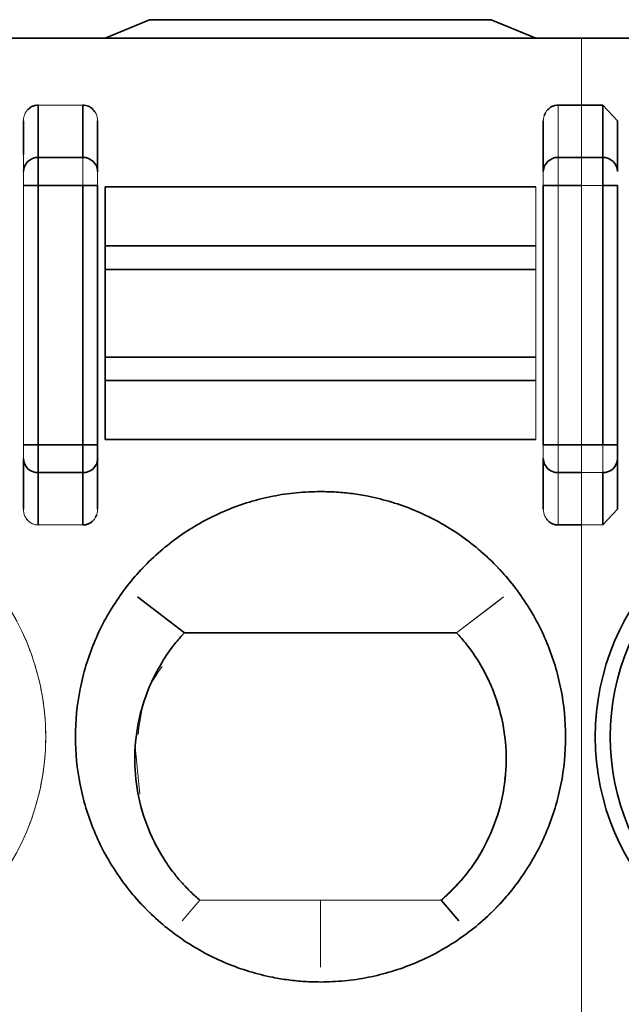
# Model space of a CAD drawing. Header units: millimetres. Extents: x 0 to 420, y 0 to 297.
# Tile 45 of 145: x 146.68 to 148.71, y 252.92 to 256.24. Entities that reach past the tile are written whole.
import ezdxf

# ---------------------------------------------------------------- set-up
doc = ezdxf.new("R2010")
doc.units = ezdxf.units.MM

msp = doc.modelspace()

# ---------------------------------------------------------------- linework, layer by layer
at = {"color": 142, "linetype": 'Continuous', "lineweight": 18, "true_color": 0x0080c0}
for p, q in [((146.9695, 256.1743), (147.1195, 256.2368)), ((147.1195, 256.2368), (148.2695, 256.2368)), ((148.2695, 256.2368), (148.4195, 256.1743)), ((148.5728, 255.9494), (148.5728, 256.1743)), ((146.7445, 255.9494), (146.8945, 255.9494)), ((146.7445, 255.9494), (146.7445, 255.7732)), ((146.8945, 255.7732), (146.8945, 255.9494)), ((148.4945, 255.9494), (148.4945, 255.7732)), ((148.5728, 255.7732), (148.5728, 255.9494)), ((146.6945, 255.7339), (146.6945, 255.8962)), ((146.6945, 255.7262), (146.6945, 255.8962)), ((146.9445, 255.8962), (146.9445, 255.6867)), ((146.9445, 255.7262), (146.9445, 255.8962)), ((148.4445, 255.7262), (148.4445, 255.8962)), ((148.4445, 255.6867), (148.4445, 255.8962)), ((146.7445, 255.7732), (146.8945, 255.7732)), ((146.7445, 255.6792), (146.7445, 255.7732)), ((146.8945, 255.7732), (146.8945, 255.6792)), ((148.4945, 255.6792), (148.4945, 255.7732)), ((148.5728, 255.7732), (148.5728, 255.6792)), ((146.6945, 255.6792), (146.6945, 255.7262)), ((146.6945, 255.6792), (146.7445, 255.6792)), ((146.6945, 254.807), (146.6945, 255.6792)), ((146.8945, 255.6792), (146.7445, 255.6792)), ((146.7445, 255.6792), (146.7445, 254.807)), ((146.8945, 254.807), (146.8945, 255.6792)), ((146.8945, 255.6792), (146.9445, 255.6792)), ((146.9445, 254.807), (146.9445, 255.6792)), ((146.9695, 255.4758), (146.9695, 255.6743)), ((146.9695, 255.6743), (148.4195, 255.6743)), ((148.4195, 255.6743), (148.4195, 255.4758)), ((148.4445, 255.6792), (148.4445, 254.807)), ((148.4445, 255.6792), (148.4945, 255.6792)), ((148.4945, 255.6792), (148.4945, 254.807)), ((148.6445, 255.6792), (148.4945, 255.6792)), ((148.5728, 254.807), (148.5728, 255.6792)), ((148.4195, 255.4758), (146.9695, 255.4758)), ((146.9695, 255.3969), (146.9695, 255.4758)), ((148.4195, 255.3969), (148.4195, 255.4758)), ((148.4195, 255.3969), (146.9695, 255.3969)), ((146.9695, 255.3969), (146.9695, 255.1016)), ((148.4195, 255.1016), (148.4195, 255.3969)), ((146.9695, 255.1016), (148.4195, 255.1016)), ((146.9695, 255.0227), (146.9695, 255.1016)), ((148.4195, 255.0227), (148.4195, 255.1016)), ((146.9695, 254.8243), (146.9695, 255.0227)), ((146.9695, 255.0227), (148.4195, 255.0227)), ((148.4195, 255.0227), (148.4195, 254.8243)), ((146.7445, 254.807), (146.6945, 254.807)), ((146.6945, 254.76), (146.6945, 254.807)), ((146.7445, 254.807), (146.8945, 254.807)), ((146.7445, 254.713), (146.7445, 254.807)), ((146.8945, 254.807), (146.8945, 254.713)), ((146.9445, 254.807), (146.8945, 254.807)), ((146.9445, 254.7995), (146.9445, 254.7601)), ((148.4195, 254.8243), (146.9695, 254.8243)), ((148.4945, 254.807), (148.4445, 254.807)), ((148.4445, 254.76), (148.4445, 254.7995)), ((148.4945, 254.713), (148.4945, 254.807)), ((148.5728, 254.807), (148.5728, 254.713)), ((148.6445, 254.807), (148.6445, 254.713)), ((146.6945, 254.76), (146.6945, 254.59)), ((146.9445, 254.76), (146.9445, 254.59)), ((148.4445, 254.76), (148.4445, 254.59)), ((146.7445, 254.713), (146.7445, 254.5368)), ((146.8945, 254.713), (146.7445, 254.713)), ((146.8945, 254.5368), (146.8945, 254.713)), ((148.4945, 254.713), (148.4945, 254.5368)), ((148.6445, 254.713), (148.4945, 254.713)), ((148.5728, 254.5368), (148.5728, 254.713)), ((146.6945, 254.59), (146.6945, 254.675)), ((148.4445, 254.59), (148.4445, 254.675)), ((146.7445, 254.5368), (146.8945, 254.5368)), ((148.6445, 254.5368), (148.4945, 254.5368)), ((148.5728, 251.3117), (148.5728, 254.5368)), ((148.3104, 254.2947), (148.1528, 254.1743)), ((148.1528, 254.1743), (148.2969, 254.2843)), ((148.1528, 254.1743), (148.2941, 254.2822)), ((148.2873, 254.277), (148.1528, 254.1743)), ((148.3104, 254.2947), (148.2979, 254.2851)), ((147.2363, 254.1743), (147.2195, 254.1555)), ((147.2363, 254.1743), (147.2195, 254.1555)), ((148.1528, 254.1743), (147.2363, 254.1743)), ((148.1528, 254.1743), (147.2363, 254.1743)), ((148.2906, 253.9291), (148.2831, 253.9591)), ((148.2906, 253.9291), (148.2831, 253.9591)), ((147.0709, 253.7911), (147.0866, 253.6311)), ((147.0709, 253.7911), (147.0866, 253.6311)), ((148.3135, 253.6817), (148.3185, 253.7132)), ((147.2289, 253.2048), (147.2884, 253.2743)), ((147.2289, 253.2048), (147.2883, 253.2743)), ((147.2884, 253.2743), (147.2289, 253.2047)), ((147.6945, 253.2743), (147.2883, 253.2743)), ((147.2883, 253.2743), (148.1007, 253.2743)), ((147.2883, 253.2743), (148.1007, 253.2743)), ((147.2883, 253.2743), (148.1007, 253.2743)), ((147.2884, 253.2743), (148.1007, 253.2743)), ((147.6945, 253.2743), (147.2884, 253.2743)), ((147.6945, 253.2743), (147.6945, 253.0493)), ((148.1007, 253.2743), (147.6945, 253.2743)), ((148.1007, 253.2743), (147.6945, 253.2743)), ((147.6945, 253.0493), (147.6945, 253.2743)), ((147.6945, 253.0493), (147.6945, 253.2743)), ((148.1602, 253.2047), (148.1007, 253.2743))]:
    msp.add_line(p, q, dxfattribs=at)
at = {"color": 7, "linetype": 'Continuous', "lineweight": 35}
for p, q in [((146.9695, 256.1743), (147.1195, 256.2368)), ((148.2695, 256.2368), (147.1195, 256.2368)), ((148.2695, 256.2368), (148.4195, 256.1743)), ((130.8695, 256.1743), (148.5728, 256.1743)), ((145.0623, 256.1743), (164.5195, 256.1743)), ((146.7445, 255.9494), (146.7445, 255.7732)), ((146.8945, 255.7732), (146.8945, 255.9494)), ((148.4945, 255.9494), (148.6445, 255.9494)), ((148.4945, 255.9494), (148.5728, 255.9494)), ((148.6445, 255.7732), (148.6445, 255.9494)), ((148.6445, 255.9494), (148.6945, 255.8962)), ((146.6945, 255.8962), (146.6945, 255.7834)), ((146.9445, 255.7262), (146.9445, 255.8962)), ((148.4445, 255.7262), (148.4445, 255.8962)), ((148.6945, 255.8962), (148.6945, 255.7262)), ((146.7445, 255.6792), (146.7445, 255.7732)), ((146.7445, 255.7732), (146.8945, 255.7732)), ((148.4945, 255.7732), (148.6445, 255.7732)), ((148.4945, 255.7732), (148.5728, 255.7732)), ((148.6445, 255.7732), (148.6445, 255.6792)), ((146.6945, 255.6792), (146.7445, 255.6792)), ((146.7445, 255.6792), (146.7445, 254.807)), ((146.8945, 255.6792), (146.7445, 255.6792)), ((146.8945, 255.6792), (146.9445, 255.6792)), ((146.8945, 254.807), (146.8945, 255.6792)), ((146.9445, 254.807), (146.9445, 255.6792)), ((146.9695, 255.4758), (146.9695, 255.6743)), ((146.9695, 255.6743), (148.4195, 255.6743)), ((148.4445, 255.6792), (148.4945, 255.6792)), ((148.4445, 255.6792), (148.4445, 254.807)), ((148.5728, 255.6792), (148.4945, 255.6792)), ((148.6445, 255.6792), (148.6945, 255.6792)), ((148.6445, 254.807), (148.6445, 255.6792)), ((148.6945, 254.807), (148.6945, 255.6792)), ((146.9695, 255.3969), (146.9695, 255.4758)), ((148.4195, 255.4758), (146.9695, 255.4758)), ((146.9695, 255.1016), (146.9695, 255.3969)), ((146.9695, 255.3969), (148.4195, 255.3969)), ((146.9695, 255.0227), (146.9695, 255.1016)), ((146.9695, 255.1016), (148.4195, 255.1016)), ((146.9695, 254.8243), (146.9695, 255.0227)), ((146.9695, 255.0227), (148.4195, 255.0227)), ((146.7445, 254.807), (146.6945, 254.807)), ((146.7445, 254.713), (146.7445, 254.807)), ((146.7445, 254.807), (146.8945, 254.807)), ((146.8945, 254.807), (146.8945, 254.713)), ((146.9445, 254.807), (146.8945, 254.807)), ((148.4195, 254.8243), (146.9695, 254.8243)), ((148.4945, 254.807), (148.4445, 254.807)), ((148.4945, 254.807), (148.6445, 254.807)), ((148.4945, 254.807), (148.5728, 254.807)), ((148.6945, 254.807), (148.6445, 254.807)), ((146.6945, 254.59), (146.6945, 254.76)), ((146.9445, 254.76), (146.9445, 254.59)), ((148.4445, 254.76), (148.4445, 254.59)), ((148.6945, 254.76), (148.6945, 254.59)), ((146.8945, 254.713), (146.7445, 254.713)), ((146.7445, 254.713), (146.7445, 254.5368)), ((146.8945, 254.5368), (146.8945, 254.713)), ((148.5728, 254.713), (148.4945, 254.713)), ((148.6445, 254.5368), (148.6445, 254.713)), ((148.6945, 254.59), (148.6445, 254.5368)), ((148.5728, 254.5368), (148.4945, 254.5368)), ((147.2363, 254.1742), (147.0786, 254.2947)), ((147.0786, 254.2947), (147.2363, 254.1743)), ((147.2363, 254.1743), (148.1528, 254.1743)), ((148.1007, 253.2743), (148.1602, 253.2048))]:
    msp.add_line(p, q, dxfattribs=at)
at = {"color": 142, "linetype": 'Continuous', "lineweight": 18, "true_color": 0x0080c0}
for centre in [(145.9445, 253.8243), (147.6945, 253.8243)]:
    msp.add_circle(centre, 0.825, dxfattribs=at)
at = {"color": 7, "linetype": 'Continuous', "lineweight": 35}
for radius in [0.825, 0.775]:
    msp.add_circle((149.4445, 253.8243), radius, dxfattribs=at)
at = {"color": 142, "linetype": 'Continuous', "lineweight": 18, "true_color": 0x0080c0}
for centre, radius, start, end in [((146.7431, 255.7247), 0.0486, 88.2746, 178.1638), ((146.896, 255.7247), 0.0486, 1.8362, 91.7254), ((148.4931, 255.7247), 0.0486, 88.2746, 178.1638), ((146.7431, 254.7616), 0.0486, 181.8362, 271.7254), ((146.896, 254.7616), 0.0486, 268.2746, 358.1638), ((148.4931, 254.7616), 0.0486, 181.8362, 271.7254), ((145.9445, 253.8243), 0.825, 270, 90), ((147.6945, 253.8243), 0.825, 90, 270), ((147.6945, 253.8243), 0.825, 270, 90)]:
    msp.add_arc(centre, radius, start, end, dxfattribs=at)
at = {"color": 7, "linetype": 'Continuous', "lineweight": 35}
for centre, start, end in [((146.7431, 255.7247), 88.2746, 178.1638), ((146.896, 255.7247), 1.8362, 91.7254), ((148.4931, 255.7247), 88.2746, 178.1638), ((148.646, 255.7247), 1.8362, 91.7254), ((146.7431, 254.7616), 181.8362, 271.7254), ((146.896, 254.7616), 268.2746, 358.1638), ((148.4931, 254.7616), 181.8362, 271.7254), ((148.646, 254.7616), 268.2746, 358.1638)]:
    msp.add_arc(centre, 0.0486, start, end, dxfattribs=at)
at = {"color": 142, "linetype": 'Continuous', "lineweight": 18, "true_color": 0x0080c0}
for points, knots in [([(146.6945, 255.8962), (146.695, 255.9018), (146.6959, 255.9121), (146.7018, 255.9247), (146.7108, 255.9367), (146.7249, 255.9471), (146.7382, 255.9487), (146.7445, 255.9494)], [0, 0, 0, 0, 0.207972, 0.378267, 0.510918, 0.764155, 1, 1, 1, 1]), ([(146.6945, 255.8962), (146.695, 255.9018), (146.6959, 255.9121), (146.7018, 255.9247), (146.7108, 255.9367), (146.7249, 255.9471), (146.7382, 255.9487), (146.7445, 255.9494)], [0, 0, 0, 0, 0.207972, 0.378267, 0.510918, 0.764155, 1, 1, 1, 1]), ([(146.8945, 255.9494), (146.8987, 255.9491), (146.9074, 255.9484), (146.9196, 255.9429), (146.9312, 255.9336), (146.9419, 255.9181), (146.9436, 255.9043), (146.9445, 255.8962)], [0, 0, 0, 0, 0.1560593, 0.3193139, 0.4909195, 0.7034767, 1, 1, 1, 1]), ([(146.8945, 255.9494), (146.8987, 255.9491), (146.9074, 255.9484), (146.9196, 255.9429), (146.9312, 255.9336), (146.9419, 255.9181), (146.9436, 255.9043), (146.9445, 255.8962)], [0, 0, 0, 0, 0.1560593, 0.3193139, 0.4909195, 0.7034767, 1, 1, 1, 1]), ([(148.4445, 255.8962), (148.445, 255.9018), (148.4459, 255.9121), (148.4518, 255.9247), (148.4608, 255.9367), (148.4749, 255.9471), (148.4882, 255.9487), (148.4945, 255.9494)], [0, 0, 0, 0, 0.2079723, 0.3782669, 0.5109176, 0.7641552, 1, 1, 1, 1]), ([(148.4445, 255.8962), (148.445, 255.9018), (148.4459, 255.9121), (148.4518, 255.9247), (148.4608, 255.9367), (148.4749, 255.9471), (148.4882, 255.9487), (148.4945, 255.9494)], [0, 0, 0, 0, 0.2079723, 0.3782669, 0.5109176, 0.7641552, 1, 1, 1, 1]), ([(146.6945, 255.7262), (146.6945, 255.7373), (146.6994, 255.7503), (146.7189, 255.7686), (146.7328, 255.7732), (146.7445, 255.7732)], [0, 0, 0, 0, 0.5, 0.5, 1, 1, 1, 1]), ([(146.7445, 255.7732), (146.7445, 255.7667), (146.7445, 255.7538), (146.7445, 255.7194), (146.7445, 255.6984), (146.7445, 255.6792)], [0, 0, 0, 0, 0.5, 0.5, 1, 1, 1, 1]), ([(146.8945, 255.7732), (146.8945, 255.7667), (146.8945, 255.7538), (146.8945, 255.7194), (146.8945, 255.6984), (146.8945, 255.6792)], [0, 0, 0, 0, 0.5, 0.5, 1, 1, 1, 1]), ([(146.8945, 255.7732), (146.9063, 255.7732), (146.9201, 255.7686), (146.9397, 255.7503), (146.9445, 255.7373), (146.9445, 255.7262)], [0, 0, 0, 0, 0.5, 0.5, 1, 1, 1, 1]), ([(148.4445, 255.7262), (148.4445, 255.7373), (148.4494, 255.7503), (148.4689, 255.7686), (148.4828, 255.7732), (148.4945, 255.7732)], [0, 0, 0, 0, 0.5, 0.5, 1, 1, 1, 1]), ([(148.4945, 255.7732), (148.4945, 255.7667), (148.4945, 255.7538), (148.4945, 255.7194), (148.4945, 255.6984), (148.4945, 255.6792)], [0, 0, 0, 0, 0.5, 0.5, 1, 1, 1, 1]), ([(148.4945, 255.7732), (148.4945, 255.7667), (148.4945, 255.7538), (148.4945, 255.7194), (148.4945, 255.6984), (148.4945, 255.6792)], [0, 0, 0, 0, 0.5, 0.5, 1, 1, 1, 1]), ([(146.6945, 255.7262), (146.6945, 255.7252), (146.6945, 255.7233), (146.6945, 255.7177), (146.6945, 255.7084), (146.6945, 255.6969), (146.6945, 255.687), (146.6945, 255.6818), (146.6945, 255.6792)], [0, 0, 0, 0, 0.1255449, 0.2488463, 0.4998535, 0.7481374, 0.8721799, 1, 1, 1, 1]), ([(146.6945, 255.7262), (146.6945, 255.723), (146.6945, 255.7165), (146.6945, 255.6993), (146.6945, 255.6888), (146.6945, 255.6792)], [0, 0, 0, 0, 0.5, 0.5, 1, 1, 1, 1]), ([(146.9445, 255.6792), (146.9445, 255.6818), (146.9445, 255.6869), (146.9445, 255.6968), (146.9445, 255.7083), (146.9445, 255.7177), (146.9445, 255.7233), (146.9445, 255.7252), (146.9445, 255.7262)], [0, 0, 0, 0, 0.125545, 0.248846, 0.499854, 0.748137, 0.87218, 1, 1, 1, 1]), ([(146.9445, 255.7262), (146.9445, 255.723), (146.9445, 255.7165), (146.9445, 255.6993), (146.9445, 255.6888), (146.9445, 255.6792)], [0, 0, 0, 0, 0.5, 0.5, 1, 1, 1, 1]), ([(146.9445, 255.6792), (146.9445, 255.6888), (146.9445, 255.6993), (146.9445, 255.7165), (146.9445, 255.723), (146.9445, 255.7262)], [0, 0, 0, 0, 0.5, 0.5, 1, 1, 1, 1]), ([(148.4445, 255.7262), (148.4445, 255.7252), (148.4445, 255.7233), (148.4445, 255.7177), (148.4445, 255.7084), (148.4445, 255.6969), (148.4445, 255.687), (148.4445, 255.6818), (148.4445, 255.6792)], [0, 0, 0, 0, 0.1255449, 0.2488463, 0.4998535, 0.7481374, 0.8721799, 1, 1, 1, 1]), ([(148.4445, 255.7262), (148.4445, 255.723), (148.4445, 255.7165), (148.4445, 255.6993), (148.4445, 255.6888), (148.4445, 255.6792)], [0, 0, 0, 0, 0.5, 0.5, 1, 1, 1, 1]), ([(146.6945, 255.6792), (146.6945, 255.6792), (146.6994, 255.6792), (146.7189, 255.6792), (146.7328, 255.6792), (146.7445, 255.6792)], [0, 0, 0, 0, 0.5, 0.5, 1, 1, 1, 1]), ([(146.8945, 255.6792), (146.9063, 255.6792), (146.9201, 255.6792), (146.9397, 255.6792), (146.9445, 255.6792), (146.9445, 255.6792)], [0, 0, 0, 0, 0.5, 0.5, 1, 1, 1, 1]), ([(146.9695, 255.4758), (146.9695, 255.476), (146.9695, 255.4766), (146.9695, 255.4781), (146.9695, 255.4804), (146.9695, 255.484), (146.9695, 255.4882), (146.9695, 255.4942), (146.9695, 255.5001), (146.9695, 255.5069), (146.9695, 255.5131), (146.9695, 255.5215), (146.9695, 255.5295), (146.9695, 255.5383), (146.9695, 255.546), (146.9695, 255.5559), (146.9695, 255.565), (146.9695, 255.5746), (146.9695, 255.5827), (146.9695, 255.5929), (146.9695, 255.6018), (146.9695, 255.6108), (146.9695, 255.6183), (146.9695, 255.6273), (146.9695, 255.6348), (146.9695, 255.6421), (146.9695, 255.6479), (146.9695, 255.6545), (146.9695, 255.6596), (146.9695, 255.6642), (146.9695, 255.6673), (146.9695, 255.6704), (146.9695, 255.6726), (146.9695, 255.674), (146.9695, 255.6742), (146.9695, 255.6743)], [0, 0, 0, 0, 0.0126084, 0.0313953, 0.062511, 0.0873937, 0.1250115, 0.1537247, 0.1963808, 0.2177308, 0.250009, 0.2787222, 0.3213783, 0.3427283, 0.3750066, 0.4037197, 0.4463758, 0.4677258, 0.5000041, 0.5287173, 0.5713733, 0.5927234, 0.6250016, 0.6537148, 0.6963709, 0.7177209, 0.7499991, 0.7787123, 0.8213684, 0.8427184, 0.8749967, 0.9001401, 0.9374969, 0.9686126, 1, 1, 1, 1]), ([(148.4195, 255.4758), (148.4195, 255.476), (148.4195, 255.4766), (148.4195, 255.4781), (148.4195, 255.4803), (148.4195, 255.4838), (148.4195, 255.488), (148.4195, 255.4939), (148.4195, 255.4998), (148.4195, 255.5067), (148.4195, 255.5133), (148.4195, 255.5203), (148.4195, 255.5272), (148.4195, 255.5336), (148.4195, 255.5417), (148.4195, 255.5497), (148.4195, 255.5591), (148.4195, 255.5699), (148.4195, 255.5816), (148.4195, 255.5915), (148.4195, 255.5993), (148.4195, 255.6062), (148.4195, 255.6144), (148.4195, 255.6219), (148.4195, 255.6301), (148.4195, 255.6387), (148.4195, 255.6469), (148.4195, 255.6546), (148.4195, 255.6599), (148.4195, 255.6644), (148.4195, 255.6676), (148.4195, 255.6706), (148.4195, 255.6727), (148.4195, 255.674), (148.4195, 255.6742), (148.4195, 255.6743)], [0, 0, 0, 0, 0.012845, 0.031856, 0.062986, 0.087552, 0.124154, 0.152118, 0.194671, 0.216424, 0.249857, 0.28287, 0.302321, 0.331157, 0.355034, 0.390897, 0.415053, 0.451974, 0.499871, 0.53287, 0.552316, 0.581148, 0.605025, 0.640887, 0.665043, 0.701961, 0.749846, 0.779086, 0.821764, 0.842784, 0.874154, 0.898614, 0.935738, 0.967401, 1, 1, 1, 1]), ([(148.4445, 255.6792), (148.4445, 255.6792), (148.4494, 255.6792), (148.4689, 255.6792), (148.4828, 255.6792), (148.4945, 255.6792)], [0, 0, 0, 0, 0.5, 0.5, 1, 1, 1, 1]), ([(146.9695, 255.1016), (146.9695, 255.102), (146.9695, 255.1028), (146.9695, 255.1049), (146.9695, 255.1079), (146.9695, 255.1116), (146.9695, 255.1152), (146.9695, 255.1187), (146.9695, 255.1232), (146.9695, 255.1288), (146.9695, 255.1356), (146.9695, 255.1437), (146.9695, 255.1514), (146.9695, 255.1601), (146.9695, 255.1672), (146.9695, 255.1746), (146.9695, 255.1818), (146.9695, 255.1893), (146.9695, 255.1971), (146.9695, 255.205), (146.9695, 255.2132), (146.9695, 255.2215), (146.9695, 255.2291), (146.9695, 255.2387), (146.9695, 255.248), (146.9695, 255.2586), (146.9695, 255.2671), (146.9695, 255.2758), (146.9695, 255.2839), (146.9695, 255.2919), (146.9695, 255.2998), (146.9695, 255.3077), (146.9695, 255.3153), (146.9695, 255.3228), (146.9695, 255.3294), (146.9695, 255.3374), (146.9695, 255.3444), (146.9695, 255.3518), (146.9695, 255.359), (146.9695, 255.3661), (146.9695, 255.3715), (146.9695, 255.3757), (146.9695, 255.3798), (146.9695, 255.3836), (146.9695, 255.3872), (146.9695, 255.3907), (146.9695, 255.3937), (146.9695, 255.3958), (146.9695, 255.3966), (146.9695, 255.3969)], [0, 0, 0, 0, 0.0161201, 0.032035, 0.0633545, 0.0880597, 0.1027909, 0.1248251, 0.1408163, 0.1648892, 0.1952896, 0.2168921, 0.2499649, 0.2691503, 0.2974151, 0.3113655, 0.3321188, 0.3561601, 0.3705464, 0.3921354, 0.4162346, 0.4308006, 0.4528609, 0.4714933, 0.4999677, 0.5191535, 0.5474186, 0.5613691, 0.5821225, 0.6061638, 0.6205501, 0.6421392, 0.6662383, 0.6808044, 0.7028648, 0.7214975, 0.7499723, 0.7668206, 0.7916786, 0.8222035, 0.8433264, 0.8559421, 0.8748266, 0.8993248, 0.9140861, 0.9363828, 0.9678114, 0.986098, 1, 1, 1, 1]), ([(146.9695, 254.8243), (146.9695, 254.8243), (146.9695, 254.8243), (146.9695, 254.8247), (146.9695, 254.8257), (146.9695, 254.8276), (146.9695, 254.8304), (146.9695, 254.8346), (146.9695, 254.8392), (146.9695, 254.8448), (146.9695, 254.8504), (146.9695, 254.8563), (146.9695, 254.8624), (146.9695, 254.8682), (146.9695, 254.8756), (146.9695, 254.8831), (146.9695, 254.892), (146.9695, 254.9024), (146.9695, 254.914), (146.9695, 254.9239), (146.9695, 254.932), (146.9695, 254.9391), (146.9695, 254.9477), (146.9695, 254.9557), (146.9695, 254.9646), (146.9695, 254.9743), (146.9695, 254.9837), (146.9695, 254.9929), (146.9695, 254.9994), (146.9695, 255.0053), (146.9695, 255.0096), (146.9695, 255.0141), (146.9695, 255.0177), (146.9695, 255.0208), (146.9695, 255.0221), (146.9695, 255.0227)], [0, 0, 0, 0, 0.012845, 0.031856, 0.062986, 0.087552, 0.124154, 0.152118, 0.194671, 0.216424, 0.249857, 0.28287, 0.302321, 0.331157, 0.355034, 0.390897, 0.415053, 0.451974, 0.499871, 0.53287, 0.552316, 0.581148, 0.605025, 0.640887, 0.665043, 0.701961, 0.749846, 0.779086, 0.821764, 0.842784, 0.874154, 0.898614, 0.935738, 0.967401, 1, 1, 1, 1]), ([(148.4195, 254.8243), (148.4195, 254.8243), (148.4195, 254.8243), (148.4195, 254.8247), (148.4195, 254.8257), (148.4195, 254.8276), (148.4195, 254.8304), (148.4195, 254.8346), (148.4195, 254.8392), (148.4195, 254.8448), (148.4195, 254.8504), (148.4195, 254.8563), (148.4195, 254.8624), (148.4195, 254.8682), (148.4195, 254.8756), (148.4195, 254.8831), (148.4195, 254.892), (148.4195, 254.9024), (148.4195, 254.914), (148.4195, 254.9239), (148.4195, 254.932), (148.4195, 254.9391), (148.4195, 254.9477), (148.4195, 254.9557), (148.4195, 254.9646), (148.4195, 254.9743), (148.4195, 254.9837), (148.4195, 254.9929), (148.4195, 254.9994), (148.4195, 255.0053), (148.4195, 255.0096), (148.4195, 255.0141), (148.4195, 255.0177), (148.4195, 255.0208), (148.4195, 255.0221), (148.4195, 255.0227)], [0, 0, 0, 0, 0.012845, 0.031856, 0.062986, 0.087552, 0.124154, 0.152118, 0.194671, 0.216424, 0.249857, 0.28287, 0.302321, 0.331157, 0.355034, 0.390897, 0.415053, 0.451974, 0.499871, 0.53287, 0.552316, 0.581148, 0.605025, 0.640887, 0.665043, 0.701961, 0.749846, 0.779086, 0.821764, 0.842784, 0.874154, 0.898614, 0.935738, 0.967401, 1, 1, 1, 1]), ([(146.6945, 254.807), (146.6945, 254.8044), (146.6945, 254.7994), (146.6945, 254.7894), (146.6945, 254.7779), (146.6945, 254.7685), (146.6945, 254.7629), (146.6945, 254.761), (146.6945, 254.76)], [0, 0, 0, 0, 0.1255449, 0.2488463, 0.4998535, 0.7481374, 0.8721799, 1, 1, 1, 1]), ([(146.6945, 254.807), (146.6945, 254.7974), (146.6945, 254.7869), (146.6945, 254.7697), (146.6945, 254.7633), (146.6945, 254.76)], [0, 0, 0, 0, 0.5, 0.5, 1, 1, 1, 1]), ([(146.6945, 254.807), (146.6945, 254.807), (146.6969, 254.807), (146.7072, 254.807), (146.7152, 254.807), (146.7239, 254.807)], [0, 0, 0, 0, 0.5, 0.5, 1, 1, 1, 1]), ([(146.6945, 254.807), (146.6945, 254.7974), (146.6945, 254.7869), (146.6945, 254.7697), (146.6945, 254.7633), (146.6945, 254.76)], [0, 0, 0, 0, 0.5, 0.5, 1, 1, 1, 1]), ([(146.7445, 254.807), (146.7445, 254.7879), (146.7445, 254.7669), (146.7445, 254.7324), (146.7445, 254.7196), (146.7445, 254.713)], [0, 0, 0, 0, 0.5, 0.5, 1, 1, 1, 1]), ([(146.8945, 254.807), (146.9063, 254.807), (146.9201, 254.807), (146.9397, 254.807), (146.9445, 254.807), (146.9445, 254.807)], [0, 0, 0, 0, 0.5, 0.5, 1, 1, 1, 1]), ([(146.8945, 254.807), (146.8945, 254.7879), (146.8945, 254.7669), (146.8945, 254.7324), (146.8945, 254.7196), (146.8945, 254.713)], [0, 0, 0, 0, 0.5, 0.5, 1, 1, 1, 1]), ([(146.9445, 254.76), (146.9445, 254.761), (146.9445, 254.7629), (146.9445, 254.7685), (146.9445, 254.7778), (146.9445, 254.7893), (146.9445, 254.7993), (146.9445, 254.8044), (146.9445, 254.807)], [0, 0, 0, 0, 0.125545, 0.248846, 0.499854, 0.748137, 0.87218, 1, 1, 1, 1]), ([(146.9445, 254.807), (146.9445, 254.7974), (146.9445, 254.7869), (146.9445, 254.7697), (146.9445, 254.7633), (146.9445, 254.76)], [0, 0, 0, 0, 0.5, 0.5, 1, 1, 1, 1]), ([(148.4445, 254.807), (148.4445, 254.8044), (148.4445, 254.7994), (148.4445, 254.7894), (148.4445, 254.7779), (148.4445, 254.7685), (148.4445, 254.7629), (148.4445, 254.761), (148.4445, 254.76)], [0, 0, 0, 0, 0.1255449, 0.2488463, 0.4998535, 0.7481374, 0.8721799, 1, 1, 1, 1]), ([(148.4445, 254.807), (148.4445, 254.807), (148.4494, 254.807), (148.4689, 254.807), (148.4828, 254.807), (148.4945, 254.807)], [0, 0, 0, 0, 0.5, 0.5, 1, 1, 1, 1]), ([(148.4445, 254.807), (148.4445, 254.7974), (148.4445, 254.7869), (148.4445, 254.7697), (148.4445, 254.7633), (148.4445, 254.76)], [0, 0, 0, 0, 0.5, 0.5, 1, 1, 1, 1]), ([(148.4945, 254.807), (148.4945, 254.7879), (148.4945, 254.7669), (148.4945, 254.7324), (148.4945, 254.7196), (148.4945, 254.713)], [0, 0, 0, 0, 0.5, 0.5, 1, 1, 1, 1]), ([(148.4945, 254.807), (148.4945, 254.7879), (148.4945, 254.7669), (148.4945, 254.7324), (148.4945, 254.7196), (148.4945, 254.713)], [0, 0, 0, 0, 0.5, 0.5, 1, 1, 1, 1]), ([(146.6945, 254.76), (146.6945, 254.7489), (146.6994, 254.736), (146.7189, 254.7176), (146.7328, 254.713), (146.7445, 254.713)], [0, 0, 0, 0, 0.5, 0.5, 1, 1, 1, 1]), ([(146.8945, 254.713), (146.9063, 254.713), (146.9201, 254.7176), (146.9397, 254.736), (146.9445, 254.7489), (146.9445, 254.76)], [0, 0, 0, 0, 0.5, 0.5, 1, 1, 1, 1]), ([(148.4445, 254.76), (148.4445, 254.7489), (148.4494, 254.736), (148.4689, 254.7176), (148.4828, 254.713), (148.4945, 254.713)], [0, 0, 0, 0, 0.5, 0.5, 1, 1, 1, 1]), ([(145.9445, 254.6493), (145.9626, 254.6489), (145.9986, 254.6482), (146.0523, 254.6428), (146.1145, 254.6325), (146.1845, 254.615), (146.2862, 254.5786), (146.4059, 254.5146), (146.5317, 254.4114), (146.6349, 254.2856), (146.7116, 254.142), (146.7589, 253.9862), (146.7749, 253.8243), (146.7589, 253.6623), (146.7116, 253.5065), (146.6349, 253.363), (146.5317, 253.2371), (146.4059, 253.1339), (146.2861, 253.0699), (146.1844, 253.0335), (146.1057, 253.0139), (146.0255, 253.0015), (145.9715, 253), (145.9445, 252.9993)], [0, 0, 0, 0, 0.020895, 0.041722, 0.06257, 0.093901, 0.125126, 0.187606, 0.250086, 0.312567, 0.375047, 0.437527, 0.500007, 0.562487, 0.624968, 0.687448, 0.749928, 0.812408, 0.874888, 0.906219, 0.937444, 0.968749, 1, 1, 1, 1]), ([(146.7445, 254.5368), (146.7403, 254.5371), (146.7317, 254.5378), (146.7194, 254.5433), (146.7079, 254.5526), (146.6972, 254.5682), (146.6955, 254.582), (146.6945, 254.59)], [0, 0, 0, 0, 0.156059, 0.319314, 0.490919, 0.703477, 1, 1, 1, 1]), ([(146.7445, 254.5368), (146.7403, 254.5371), (146.7317, 254.5378), (146.7194, 254.5433), (146.7079, 254.5526), (146.6972, 254.5682), (146.6955, 254.582), (146.6945, 254.59)], [0, 0, 0, 0, 0.156059, 0.319314, 0.490919, 0.703477, 1, 1, 1, 1]), ([(146.9445, 254.59), (146.9441, 254.5844), (146.9432, 254.5742), (146.9373, 254.5615), (146.9282, 254.5496), (146.9141, 254.5392), (146.9009, 254.5376), (146.8945, 254.5368)], [0, 0, 0, 0, 0.207972, 0.378267, 0.510918, 0.764155, 1, 1, 1, 1]), ([(146.9445, 254.59), (146.9441, 254.5844), (146.9432, 254.5742), (146.9373, 254.5615), (146.9282, 254.5496), (146.9141, 254.5392), (146.9009, 254.5376), (146.8945, 254.5368)], [0, 0, 0, 0, 0.207972, 0.378267, 0.510918, 0.764155, 1, 1, 1, 1]), ([(148.4945, 254.5368), (148.4903, 254.5371), (148.4817, 254.5378), (148.4694, 254.5433), (148.4579, 254.5526), (148.4472, 254.5682), (148.4455, 254.582), (148.4445, 254.59)], [0, 0, 0, 0, 0.156059, 0.319314, 0.490919, 0.703477, 1, 1, 1, 1]), ([(148.4945, 254.5368), (148.4903, 254.5371), (148.4817, 254.5378), (148.4694, 254.5433), (148.4579, 254.5526), (148.4472, 254.5682), (148.4455, 254.582), (148.4445, 254.59)], [0, 0, 0, 0, 0.156059, 0.319314, 0.490919, 0.703477, 1, 1, 1, 1]), ([(146.7445, 254.5368), (146.7412, 254.537), (146.7347, 254.5373), (146.7251, 254.5406), (146.7166, 254.5456), (146.709, 254.5516), (146.7061, 254.5569), (146.7048, 254.5594)], [0, 0, 0, 0, 0.206835, 0.410445, 0.622388, 0.827886, 1, 1, 1, 1]), ([(147.1613, 254.0609), (147.1454, 254.0379), (147.0985, 253.97), (147.0878, 253.8871), (147.0807, 253.8324)], [0, 0, 0, 0, 0.338742, 1, 1, 1, 1]), ([(147.1613, 254.0609), (147.1454, 254.0379), (147.0985, 253.97), (147.0878, 253.8871), (147.0807, 253.8324)], [0, 0, 0, 0, 0.338742, 1, 1, 1, 1]), ([(148.1007, 253.2743), (148.1112, 253.2836), (148.1322, 253.3022), (148.1611, 253.3326), (148.1924, 253.3699), (148.2245, 253.4158), (148.2653, 253.489), (148.3041, 253.5878), (148.3137, 253.6713), (148.3185, 253.7132)], [0, 0, 0, 0, 0.083763, 0.166949, 0.249933, 0.374161, 0.50034, 0.749391, 1, 1, 1, 1]), ([(148.1007, 253.2743), (148.1307, 253.3035), (148.1906, 253.3619), (148.2431, 253.4394), (148.2601, 253.4863), (148.2629, 253.4938)], [0, 0, 0, 0, 0.45613, 0.913235, 1, 1, 1, 1])]:
    msp.add_open_spline(points, degree=3, knots=knots, dxfattribs=at)
at = {"color": 7, "linetype": 'Continuous', "lineweight": 35}
for points, knots in [([(146.7092, 255.9339), (146.7117, 255.9362), (146.7165, 255.9408), (146.7254, 255.9457), (146.7347, 255.9488), (146.7413, 255.9492), (146.7445, 255.9494)], [0, 0, 0, 0, 0.258978, 0.504343, 0.755455, 1, 1, 1, 1]), ([(146.8945, 255.9494), (146.8978, 255.9493), (146.9044, 255.9489), (146.9139, 255.9456), (146.9225, 255.9406), (146.93, 255.9346), (146.9329, 255.9293), (146.9343, 255.9269)], [0, 0, 0, 0, 0.206835, 0.410445, 0.622387, 0.827886, 1, 1, 1, 1]), ([(148.4592, 255.9339), (148.4617, 255.9362), (148.4665, 255.9408), (148.4754, 255.9457), (148.4847, 255.9488), (148.4913, 255.9492), (148.4945, 255.9494)], [0, 0, 0, 0, 0.258979, 0.504343, 0.755455, 1, 1, 1, 1]), ([(148.448, 255.9149), (148.4481, 255.9155), (148.4486, 255.9188), (148.4509, 255.9214), (148.4527, 255.9236)], [0, 0, 0, 0, 0.1687836, 1, 1, 1, 1]), ([(146.9445, 254.76), (146.9445, 254.7633), (146.9445, 254.7697), (146.9445, 254.7869), (146.9445, 254.7974), (146.9445, 254.807)], [0, 0, 0, 0, 0.5, 0.5, 1, 1, 1, 1]), ([(148.6945, 254.76), (148.6945, 254.7621), (148.6945, 254.7664), (148.6945, 254.7779), (148.6945, 254.7916), (148.6945, 254.8019), (148.6945, 254.807)], [0, 0, 0, 0, 0.2484795, 0.4998574, 0.748508, 1, 1, 1, 1]), ([(147.6945, 252.9993), (147.6765, 252.9996), (147.6405, 253.0003), (147.5867, 253.0058), (147.5245, 253.016), (147.4546, 253.0335), (147.3529, 253.0699), (147.2332, 253.1339), (147.1074, 253.2371), (147.0041, 253.363), (146.9274, 253.5065), (146.8802, 253.6623), (146.8642, 253.8243), (146.8802, 253.9862), (146.9274, 254.142), (147.0041, 254.2856), (147.1074, 254.4114), (147.2332, 254.5146), (147.353, 254.5786), (147.4547, 254.6151), (147.5334, 254.6346), (147.6136, 254.647), (147.6676, 254.6485), (147.6945, 254.6493)], [0, 0, 0, 0, 0.020895, 0.041722, 0.06257, 0.093901, 0.125126, 0.187606, 0.250086, 0.312567, 0.375047, 0.437527, 0.500007, 0.562487, 0.624968, 0.687448, 0.749928, 0.812408, 0.874888, 0.906219, 0.937444, 0.968749, 1, 1, 1, 1]), ([(147.6945, 254.6493), (147.7126, 254.6489), (147.7486, 254.6482), (147.8023, 254.6428), (147.8645, 254.6325), (147.9345, 254.615), (148.0362, 254.5786), (148.1559, 254.5146), (148.2817, 254.4114), (148.3849, 254.2856), (148.4616, 254.142), (148.5089, 253.9862), (148.5249, 253.8243), (148.5089, 253.6623), (148.4616, 253.5065), (148.3849, 253.363), (148.2817, 253.2371), (148.1559, 253.1339), (148.0361, 253.0699), (147.9344, 253.0335), (147.8557, 253.0139), (147.7755, 253.0015), (147.7215, 253), (147.6945, 252.9993)], [0, 0, 0, 0, 0.020895, 0.041722, 0.06257, 0.093901, 0.125126, 0.187606, 0.250086, 0.312567, 0.375047, 0.437527, 0.500007, 0.562487, 0.624968, 0.687448, 0.749928, 0.812408, 0.874888, 0.906219, 0.937444, 0.968749, 1, 1, 1, 1]), ([(146.941, 254.5713), (146.941, 254.5707), (146.9404, 254.5674), (146.9382, 254.5648), (146.9363, 254.5627)], [0, 0, 0, 0, 0.168793, 1, 1, 1, 1]), ([(146.9299, 254.5524), (146.9274, 254.55), (146.9226, 254.5454), (146.9137, 254.5405), (146.9043, 254.5374), (146.8978, 254.537), (146.8945, 254.5368)], [0, 0, 0, 0, 0.258978, 0.504343, 0.755455, 1, 1, 1, 1]), ([(148.4945, 254.5368), (148.4912, 254.537), (148.4847, 254.5373), (148.4751, 254.5406), (148.4666, 254.5456), (148.459, 254.5516), (148.4561, 254.5569), (148.4548, 254.5594)], [0, 0, 0, 0, 0.2068336, 0.4104415, 0.6223828, 0.8278791, 1, 1, 1, 1]), ([(147.2884, 253.2743), (147.2779, 253.2835), (147.257, 253.3021), (147.2282, 253.3326), (147.1983, 253.3681), (147.1659, 253.4139), (147.1243, 253.487), (147.0863, 253.588), (147.0663, 253.7128), (147.0718, 253.8389), (147.0964, 253.9383), (147.1281, 254.0159), (147.1598, 254.0754), (147.1973, 254.1301), (147.2252, 254.1617), (147.2363, 254.1742)], [0, 0, 0, 0, 0.041625, 0.083274, 0.124969, 0.180211, 0.250291, 0.375249, 0.499904, 0.624633, 0.749365, 0.803021, 0.874262, 0.950095, 1, 1, 1, 1]), ([(148.1528, 254.1742), (148.1637, 254.1619), (148.1916, 254.1304), (148.2289, 254.076), (148.2607, 254.0164), (148.2924, 253.939), (148.3173, 253.8394), (148.3227, 253.7132), (148.3028, 253.5884), (148.266, 253.4903), (148.2251, 253.4169), (148.1889, 253.3652), (148.1475, 253.3166), (148.1163, 253.2884), (148.1007, 253.2743)], [0, 0, 0, 0, 0.049106, 0.125386, 0.196017, 0.250212, 0.374679, 0.499812, 0.624548, 0.74929, 0.810042, 0.874624, 0.937348, 1, 1, 1, 1])]:
    msp.add_open_spline(points, degree=3, knots=knots, dxfattribs=at)

doc.saveas('drawing.dxf')
